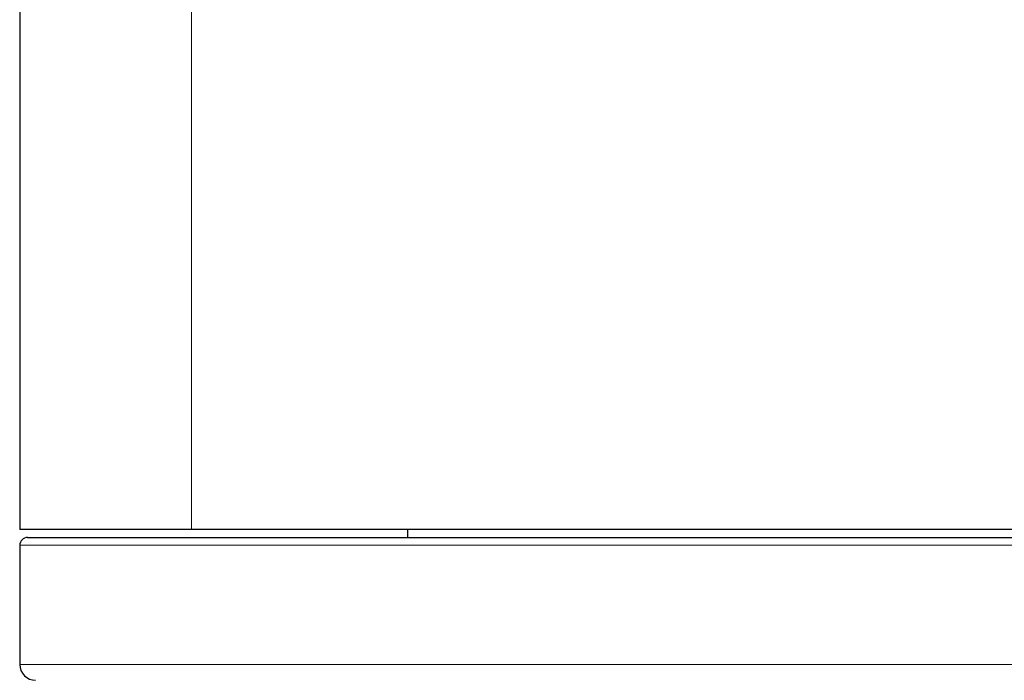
# Model space of a CAD drawing. Header units: millimetres. Extents: x 8 to 315, y 12 to 486.
# Tile 239 of 256: x 274 to 287, y 283 to 291. Entities that reach past the tile are written whole.
import ezdxf

# ---------------------------------------------------------------- set-up
doc = ezdxf.new("R2010")
doc.units = ezdxf.units.MM

msp = doc.modelspace()

# ---------------------------------------------------------------- linework, layer by layer
at = {"color": 7, "linetype": 'Continuous', "lineweight": 30}
for p, q in [((274.175, 302.065), (274.175, 284.765)), ((276.339, 284.765), (274.175, 284.765)), ((296.81, 284.765), (276.339, 284.765)), ((279.059, 284.765), (279.058, 284.665)), ((274.275, 284.665), (298.875, 284.665)), ((274.175, 284.565), (274.175, 283.065))]:
    msp.add_line(p, q, dxfattribs=at)
at = {"color": 252, "linetype": 'Continuous', "lineweight": 0}
for p, q in [((276.339, 302.065), (276.339, 284.765)), ((298.975, 284.565), (274.175, 284.565)), ((274.175, 283.065), (298.975, 283.065))]:
    msp.add_line(p, q, dxfattribs=at)
at = {"color": 7, "linetype": 'Continuous', "lineweight": 30}
for centre, radius, start, end in [((274.275, 284.565), 0.1, 90, 180), ((274.375, 283.065), 0.2, 180, 270)]:
    msp.add_arc(centre, radius, start, end, dxfattribs=at)

doc.saveas('drawing.dxf')
